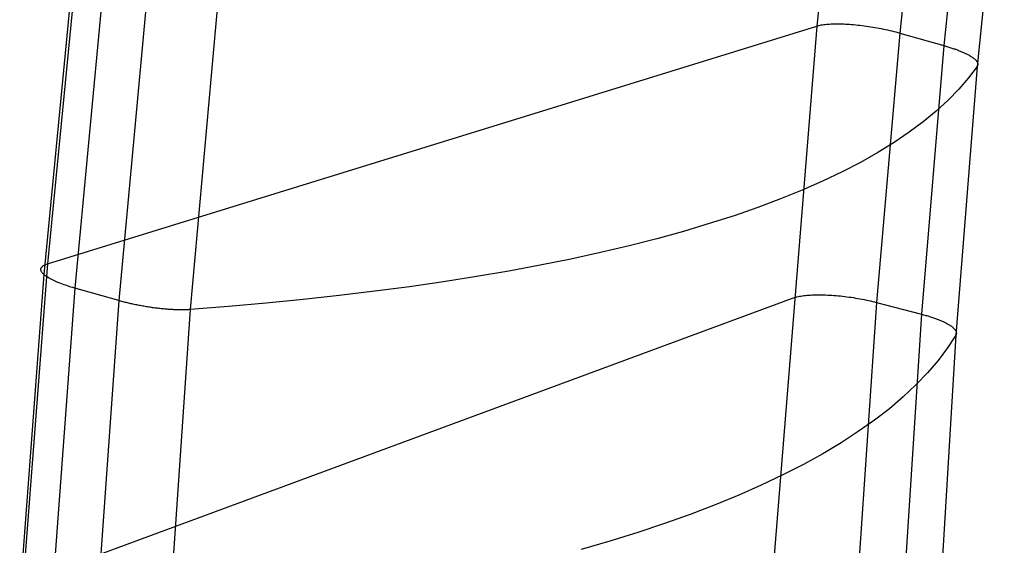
# Model space of a CAD drawing. Header units: millimetres. Extents: x 119 to 175.9, y -203.1 to -153.8.
# Tile 53 of 256: x 119.2 to 122.2, y -179 to -177.4. Entities that reach past the tile are written whole.
import ezdxf

# ---------------------------------------------------------------- set-up
doc = ezdxf.new("R2010")
doc.units = ezdxf.units.MM
doc.header["$MEASUREMENT"] = 0
doc.layers.add('Livello 03', color=5, linetype='Continuous', true_color=0x0000ff)

msp = doc.modelspace()

# ---------------------------------------------------------------- linework, layer by layer
at = {"layer": 'Livello 03'}
for p, q in [((121.7412, -176.5815, 51.5461), (121.6493, -177.4276, 51.1592)), ((121.9951, -176.6109, 51.4544), (121.9061, -177.4492, 51.0663)), ((122.1301, -176.6522, 51.5174), (122.0433, -177.4881, 51.1293)), ((122.2303, -176.7158, 51.7085), (122.146, -177.5525, 51.3211)), ((119.3614, -177.1799, 56.2328), (119.2657, -178.1647, 55.8767)), ((119.3494, -177.2104, 56.3764), (119.2545, -178.1979, 56.021)), ((119.4428, -177.253, 56.4818), (119.3499, -178.24, 56.1267)), ((119.5777, -177.2942, 56.5447), (119.4869, -178.2789, 56.1896)), ((119.7956, -177.328, 56.5028), (119.7076, -178.3065, 56.1469)), ((119.2657, -178.1647, 55.8767), (121.6493, -177.4276, 51.1592)), ((121.6493, -177.4276, 51.1592), (121.5138, -179.1121, 50.3601)), ((121.6493, -177.4276, 51.1592), (121.6524, -177.4267, 51.1533)), ((121.6524, -177.4267, 51.1533), (121.6557, -177.4258, 51.1475)), ((121.6557, -177.4258, 51.1475), (121.6593, -177.4251, 51.1418)), ((121.6593, -177.4251, 51.1418), (121.663, -177.4243, 51.1362)), ((121.663, -177.4243, 51.1362), (121.6669, -177.4237, 51.1307)), ((121.6669, -177.4237, 51.1307), (121.671, -177.4231, 51.1253)), ((121.671, -177.4231, 51.1253), (121.6753, -177.4225, 51.1201)), ((121.6753, -177.4225, 51.1201), (121.6797, -177.4221, 51.1151)), ((121.6797, -177.4221, 51.1151), (121.6844, -177.4217, 51.1101)), ((121.6844, -177.4217, 51.1101), (121.6891, -177.4214, 51.1054)), ((121.6891, -177.4214, 51.1054), (121.6941, -177.4211, 51.1008)), ((121.6941, -177.4211, 51.1008), (121.6992, -177.4209, 51.0964)), ((121.6992, -177.4209, 51.0964), (121.7044, -177.4208, 51.0921)), ((121.7044, -177.4208, 51.0921), (121.7098, -177.4207, 51.088)), ((121.7098, -177.4207, 51.088), (121.7153, -177.4207, 51.0841)), ((121.7153, -177.4207, 51.0841), (121.721, -177.4208, 51.0804)), ((121.721, -177.4208, 51.0804), (121.7268, -177.4209, 51.0769)), ((121.7268, -177.4209, 51.0769), (121.7326, -177.4211, 51.0736)), ((121.7326, -177.4211, 51.0736), (121.7386, -177.4214, 51.0704)), ((121.7386, -177.4214, 51.0704), (121.7447, -177.4217, 51.0675)), ((121.7447, -177.4217, 51.0675), (121.7509, -177.4221, 51.0648)), ((121.7509, -177.4221, 51.0648), (121.7572, -177.4226, 51.0623)), ((121.7572, -177.4226, 51.0623), (121.7635, -177.4231, 51.06)), ((121.7635, -177.4231, 51.06), (121.7699, -177.4237, 51.0579)), ((121.7699, -177.4237, 51.0579), (121.7764, -177.4244, 51.0561)), ((121.7764, -177.4244, 51.0561), (121.7829, -177.4251, 51.0544)), ((121.7829, -177.4251, 51.0544), (121.7894, -177.4259, 51.053)), ((121.7894, -177.4259, 51.053), (121.796, -177.4267, 51.0518)), ((121.796, -177.4267, 51.0518), (121.8027, -177.4276, 51.0508)), ((121.8027, -177.4276, 51.0508), (121.8093, -177.4286, 51.0501)), ((121.8093, -177.4286, 51.0501), (121.816, -177.4296, 51.0496)), ((121.816, -177.4296, 51.0496), (121.8226, -177.4307, 51.0493)), ((121.8226, -177.4307, 51.0493), (121.8293, -177.4318, 51.0493)), ((121.8293, -177.4318, 51.0493), (121.836, -177.433, 51.0495)), ((121.9061, -177.4492, 51.0663), (121.8343, -178.2844, 50.6684)), ((121.836, -177.433, 51.0495), (121.8426, -177.4343, 51.0499)), ((121.8426, -177.4343, 51.0499), (121.8492, -177.4356, 51.0505)), ((121.8492, -177.4356, 51.0505), (121.8558, -177.4369, 51.0514)), ((121.8558, -177.4369, 51.0514), (121.8623, -177.4383, 51.0525)), ((121.8623, -177.4383, 51.0525), (121.8688, -177.4397, 51.0538)), ((121.8688, -177.4397, 51.0538), (121.8752, -177.4412, 51.0553)), ((121.8752, -177.4412, 51.0553), (121.8815, -177.4427, 51.0571)), ((121.8815, -177.4427, 51.0571), (121.8878, -177.4443, 51.0591)), ((121.8878, -177.4443, 51.0591), (121.894, -177.4459, 51.0613)), ((121.894, -177.4459, 51.0613), (121.9001, -177.4475, 51.0637)), ((121.9001, -177.4475, 51.0637), (121.9061, -177.4492, 51.0663)), ((121.9061, -177.4492, 51.0663), (122.0433, -177.4881, 51.1293)), ((122.0433, -177.4881, 51.1293), (121.9741, -178.321, 50.7313)), ((122.0433, -177.4881, 51.1293), (122.0464, -177.489, 51.1307)), ((122.0464, -177.489, 51.1307), (122.0495, -177.4899, 51.1323)), ((122.0495, -177.4899, 51.1323), (122.0526, -177.4909, 51.1339)), ((122.0526, -177.4909, 51.1339), (122.0557, -177.4918, 51.1355)), ((122.0557, -177.4918, 51.1355), (122.0587, -177.4927, 51.1373)), ((122.0587, -177.4927, 51.1373), (122.0617, -177.4937, 51.1391)), ((122.0617, -177.4937, 51.1391), (122.0647, -177.4947, 51.1409)), ((122.0647, -177.4947, 51.1409), (122.0677, -177.4957, 51.1429)), ((122.0677, -177.4957, 51.1429), (122.0707, -177.4967, 51.1449)), ((122.0707, -177.4967, 51.1449), (122.0736, -177.4977, 51.1469)), ((122.0736, -177.4977, 51.1469), (122.0765, -177.4987, 51.1491)), ((122.0765, -177.4987, 51.1491), (122.0794, -177.4997, 51.1513)), ((122.0794, -177.4997, 51.1513), (122.0822, -177.5007, 51.1535)), ((122.0822, -177.5007, 51.1535), (122.085, -177.5018, 51.1558)), ((122.085, -177.5018, 51.1558), (122.0878, -177.5028, 51.1582)), ((122.0878, -177.5028, 51.1582), (122.0905, -177.5039, 51.1607)), ((122.0905, -177.5039, 51.1607), (122.0932, -177.505, 51.1632)), ((122.0932, -177.505, 51.1632), (122.0958, -177.5061, 51.1658)), ((122.0958, -177.5061, 51.1658), (122.0984, -177.5071, 51.1684)), ((122.0984, -177.5071, 51.1684), (122.1009, -177.5082, 51.1711)), ((122.1009, -177.5082, 51.1711), (122.1034, -177.5093, 51.1739)), ((122.1034, -177.5093, 51.1739), (122.1058, -177.5104, 51.1767)), ((122.1058, -177.5104, 51.1767), (122.1082, -177.5115, 51.1795)), ((122.1082, -177.5115, 51.1795), (122.1105, -177.5126, 51.1825)), ((122.1105, -177.5126, 51.1825), (122.1127, -177.5138, 51.1854)), ((122.1127, -177.5138, 51.1854), (122.1149, -177.5149, 51.1884)), ((122.1149, -177.5149, 51.1884), (122.1171, -177.516, 51.1915)), ((122.1171, -177.516, 51.1915), (122.1192, -177.5171, 51.1946)), ((122.1192, -177.5171, 51.1946), (122.1212, -177.5182, 51.1978)), ((122.1212, -177.5182, 51.1978), (122.1231, -177.5193, 51.201)), ((122.1231, -177.5193, 51.201), (122.125, -177.5205, 51.2043)), ((122.125, -177.5205, 51.2043), (122.1268, -177.5216, 51.2076)), ((122.1268, -177.5216, 51.2076), (122.1285, -177.5227, 51.2109)), ((122.1285, -177.5227, 51.2109), (122.1302, -177.5238, 51.2142)), ((122.146, -177.5525, 51.3211), (122.0799, -178.3863, 50.9243)), ((122.146, -177.5525, 51.3211), (122.1195, -177.5881, 51.4861)), ((122.1302, -177.5238, 51.2142), (122.1318, -177.5249, 51.2176)), ((122.1318, -177.5249, 51.2176), (122.1333, -177.526, 51.2211)), ((122.1333, -177.526, 51.2211), (122.1348, -177.5271, 51.2245)), ((122.1348, -177.5271, 51.2245), (122.1361, -177.5282, 51.228)), ((122.1361, -177.5282, 51.228), (122.1375, -177.5292, 51.2315)), ((122.1375, -177.5292, 51.2315), (122.1387, -177.5303, 51.2351)), ((122.1387, -177.5303, 51.2351), (122.1398, -177.5314, 51.2386)), ((122.1398, -177.5314, 51.2386), (122.1409, -177.5324, 51.2422)), ((122.1409, -177.5324, 51.2422), (122.1419, -177.5335, 51.2458)), ((122.1419, -177.5335, 51.2458), (122.1428, -177.5345, 51.2494)), ((122.1428, -177.5345, 51.2494), (122.1437, -177.5355, 51.253)), ((122.1437, -177.5355, 51.253), (122.1445, -177.5365, 51.2566)), ((122.1445, -177.5365, 51.2566), (122.1452, -177.5376, 51.2603)), ((122.1452, -177.5376, 51.2603), (122.1458, -177.5385, 51.2639)), ((122.1458, -177.5385, 51.2639), (122.1463, -177.5395, 51.2676)), ((122.1465, -177.5517, 51.3177), (122.146, -177.5525, 51.3211)), ((122.1463, -177.5395, 51.2676), (122.1468, -177.5405, 51.2712)), ((122.1469, -177.551, 51.3142), (122.1465, -177.5517, 51.3177)), ((122.1468, -177.5405, 51.2712), (122.1472, -177.5414, 51.2748)), ((122.1473, -177.5502, 51.3107), (122.1469, -177.551, 51.3142)), ((122.1472, -177.5414, 51.2748), (122.1475, -177.5424, 51.2785)), ((122.1476, -177.5494, 51.3072), (122.1473, -177.5502, 51.3107)), ((122.1475, -177.5424, 51.2785), (122.1478, -177.5433, 51.2821)), ((122.1478, -177.5486, 51.3037), (122.1476, -177.5494, 51.3072)), ((122.1478, -177.5433, 51.2821), (122.148, -177.5442, 51.2857)), ((122.148, -177.5477, 51.3001), (122.1478, -177.5486, 51.3037)), ((122.148, -177.5442, 51.2857), (122.1481, -177.5451, 51.2893)), ((122.1481, -177.5469, 51.2965), (122.148, -177.5477, 51.3001)), ((122.1481, -177.5451, 51.2893), (122.1481, -177.546, 51.2929)), ((122.1481, -177.546, 51.2929), (122.1481, -177.5469, 51.2965)), ((122.1195, -177.5881, 51.4861), (122.0895, -177.6231, 51.6512)), ((122.0895, -177.6231, 51.6512), (122.0562, -177.6575, 51.8162)), ((122.0562, -177.6575, 51.8162), (122.0195, -177.6913, 51.9812)), ((122.0195, -177.6913, 51.9812), (121.9793, -177.7244, 52.1459)), ((121.9793, -177.7244, 52.1459), (121.9358, -177.7569, 52.3102)), ((121.9358, -177.7569, 52.3102), (121.8889, -177.7887, 52.4742)), ((121.8889, -177.7887, 52.4742), (121.8385, -177.8198, 52.6376)), ((121.8385, -177.8198, 52.6376), (121.7848, -177.8501, 52.8004)), ((121.7848, -177.8501, 52.8004), (121.7277, -177.8797, 52.9624)), ((121.7277, -177.8797, 52.9624), (121.6673, -177.9085, 53.1236)), ((121.6673, -177.9085, 53.1236), (121.6036, -177.9366, 53.2839)), ((121.6036, -177.9366, 53.2839), (121.5366, -177.9637, 53.4431)), ((121.5366, -177.9637, 53.4431), (121.4663, -177.9901, 53.6012)), ((121.4663, -177.9901, 53.6012), (121.3929, -178.0156, 53.758)), ((121.3162, -178.0402, 53.9135), (121.2365, -178.064, 54.0675)), ((121.3929, -178.0156, 53.758), (121.3162, -178.0402, 53.9135)), ((121.2365, -178.064, 54.0675), (121.1536, -178.0868, 54.22)), ((121.1536, -178.0868, 54.22), (121.0678, -178.1087, 54.3709)), ((120.979, -178.1297, 54.52), (120.8873, -178.1498, 54.6674)), ((121.0678, -178.1087, 54.3709), (120.979, -178.1297, 54.52)), ((120.8873, -178.1498, 54.6674), (120.7927, -178.1689, 54.8129)), ((119.2657, -178.1647, 55.8767), (119.1898, -179.1527, 55.5242)), ((119.245, -178.1825, 55.9644), (119.2451, -178.1809, 55.958)), ((119.2452, -178.1841, 55.9709), (119.245, -178.1825, 55.9644)), ((119.2451, -178.1809, 55.958), (119.2454, -178.1794, 55.9516)), ((119.2456, -178.1857, 55.9773), (119.2452, -178.1841, 55.9709)), ((119.2454, -178.1794, 55.9516), (119.2459, -178.1779, 55.9451)), ((119.2462, -178.1874, 55.9837), (119.2456, -178.1857, 55.9773)), ((119.2459, -178.1779, 55.9451), (119.2466, -178.1765, 55.9387)), ((119.247, -178.1891, 55.99), (119.2462, -178.1874, 55.9837)), ((119.2466, -178.1765, 55.9387), (119.2475, -178.1751, 55.9323)), ((119.2481, -178.1908, 55.9963), (119.247, -178.1891, 55.99)), ((119.2475, -178.1751, 55.9323), (119.2487, -178.1738, 55.9259)), ((119.2494, -178.1925, 56.0026), (119.2481, -178.1908, 55.9963)), ((119.2487, -178.1738, 55.9259), (119.2501, -178.1725, 55.9196)), ((119.2509, -178.1943, 56.0088), (119.2494, -178.1925, 56.0026)), ((119.2501, -178.1725, 55.9196), (119.2517, -178.1712, 55.9133)), ((119.2526, -178.1961, 56.0149), (119.2509, -178.1943, 56.0088)), ((119.2517, -178.1712, 55.9133), (119.2535, -178.17, 55.907)), ((119.2535, -178.17, 55.907), (119.2555, -178.1688, 55.9008)), ((119.2555, -178.1688, 55.9008), (119.2578, -178.1677, 55.8947)), ((119.2578, -178.1677, 55.8947), (119.2602, -178.1667, 55.8886)), ((119.2602, -178.1667, 55.8886), (119.2629, -178.1657, 55.8826)), ((119.2629, -178.1657, 55.8826), (119.2657, -178.1647, 55.8767)), ((120.6954, -178.187, 54.9564), (120.5954, -178.2042, 55.0978)), ((120.7927, -178.1689, 54.8129), (120.6954, -178.187, 54.9564)), ((119.2545, -178.1979, 56.021), (119.1795, -179.1887, 55.6697)), ((119.2545, -178.1979, 56.021), (119.2526, -178.1961, 56.0149)), ((119.2566, -178.1997, 56.027), (119.2545, -178.1979, 56.021)), ((119.259, -178.2016, 56.0329), (119.2566, -178.1997, 56.027)), ((119.2615, -178.2034, 56.0387), (119.259, -178.2016, 56.0329)), ((119.2643, -178.2053, 56.0445), (119.2615, -178.2034, 56.0387)), ((119.2673, -178.2072, 56.0501), (119.2643, -178.2053, 56.0445)), ((119.2704, -178.2091, 56.0556), (119.2673, -178.2072, 56.0501)), ((119.2738, -178.2109, 56.061), (119.2704, -178.2091, 56.0556)), ((119.2773, -178.2128, 56.0663), (119.2738, -178.2109, 56.061)), ((119.281, -178.2147, 56.0714), (119.2773, -178.2128, 56.0663)), ((119.2849, -178.2166, 56.0764), (119.281, -178.2147, 56.0714)), ((119.289, -178.2185, 56.0813), (119.2849, -178.2166, 56.0764)), ((119.2933, -178.2204, 56.086), (119.289, -178.2185, 56.0813)), ((119.2977, -178.2223, 56.0906), (119.2933, -178.2204, 56.086)), ((119.3023, -178.2241, 56.095), (119.2977, -178.2223, 56.0906)), ((119.307, -178.226, 56.0992), (119.3023, -178.2241, 56.095)), ((120.4928, -178.2204, 55.2371), (120.3876, -178.2357, 55.3742)), ((120.5954, -178.2042, 55.0978), (120.4928, -178.2204, 55.2371)), ((119.3499, -178.24, 56.1267), (119.2772, -179.2304, 55.7759)), ((119.3119, -178.2278, 56.1033), (119.307, -178.226, 56.0992)), ((119.3169, -178.2296, 56.1072), (119.3119, -178.2278, 56.1033)), ((119.3221, -178.2314, 56.1109), (119.3169, -178.2296, 56.1072)), ((119.3274, -178.2332, 56.1145), (119.3221, -178.2314, 56.1109)), ((119.3329, -178.2349, 56.1178), (119.3274, -178.2332, 56.1145)), ((119.3384, -178.2367, 56.121), (119.3329, -178.2349, 56.1178)), ((119.3441, -178.2384, 56.124), (119.3384, -178.2367, 56.121)), ((119.3499, -178.24, 56.1267), (119.3441, -178.2384, 56.124)), ((119.4869, -178.2789, 56.1896), (119.3499, -178.24, 56.1267)), ((120.28, -178.2499, 55.5091), (120.1699, -178.2632, 55.6416)), ((120.3876, -178.2357, 55.3742), (120.28, -178.2499, 55.5091)), ((119.1898, -179.1527, 55.5242), (121.5742, -178.2708, 50.7629)), ((119.4869, -178.2789, 56.1896), (119.4169, -179.267, 55.8388)), ((119.4901, -178.2798, 56.1911), (119.4869, -178.2789, 56.1896)), ((119.4933, -178.2807, 56.1924), (119.4901, -178.2798, 56.1911)), ((119.4965, -178.2816, 56.1937), (119.4933, -178.2807, 56.1924)), ((119.4998, -178.2824, 56.195), (119.4965, -178.2816, 56.1937)), ((119.5031, -178.2833, 56.1962), (119.4998, -178.2824, 56.195)), ((119.5064, -178.2842, 56.1973), (119.5031, -178.2833, 56.1962)), ((119.5098, -178.285, 56.1984), (119.5064, -178.2842, 56.1973)), ((119.5133, -178.2858, 56.1994), (119.5098, -178.285, 56.1984)), ((119.5168, -178.2867, 56.2003), (119.5133, -178.2858, 56.1994)), ((120.0576, -178.2755, 55.7716), (119.943, -178.2868, 55.8993)), ((120.1699, -178.2632, 55.6416), (120.0576, -178.2755, 55.7716)), ((121.5742, -178.2708, 50.7629), (121.5773, -178.2698, 50.7569)), ((121.5773, -178.2698, 50.7569), (121.5806, -178.2687, 50.751)), ((121.5806, -178.2687, 50.751), (121.5842, -178.2677, 50.7453)), ((121.5842, -178.2677, 50.7453), (121.5879, -178.2668, 50.7396)), ((121.5879, -178.2668, 50.7396), (121.5918, -178.266, 50.7341)), ((121.5918, -178.266, 50.7341), (121.5959, -178.2652, 50.7287)), ((121.5959, -178.2652, 50.7287), (121.6002, -178.2645, 50.7234)), ((121.6002, -178.2645, 50.7234), (121.6047, -178.2638, 50.7183)), ((121.6047, -178.2638, 50.7183), (121.6094, -178.2632, 50.7133)), ((121.6094, -178.2632, 50.7133), (121.6142, -178.2626, 50.7085)), ((121.6142, -178.2626, 50.7085), (121.6192, -178.2622, 50.7039)), ((121.6192, -178.2622, 50.7039), (121.6244, -178.2618, 50.6994)), ((121.6244, -178.2618, 50.6994), (121.6296, -178.2614, 50.6951)), ((121.6296, -178.2614, 50.6951), (121.6351, -178.2611, 50.6909)), ((121.6351, -178.2611, 50.6909), (121.6407, -178.2609, 50.687)), ((121.6407, -178.2609, 50.687), (121.6464, -178.2608, 50.6832)), ((121.6464, -178.2608, 50.6832), (121.6522, -178.2607, 50.6797)), ((121.6522, -178.2607, 50.6797), (121.6582, -178.2607, 50.6763)), ((121.6582, -178.2607, 50.6763), (121.6642, -178.2608, 50.6731)), ((121.6642, -178.2608, 50.6731), (121.6704, -178.2609, 50.6701)), ((121.6704, -178.2609, 50.6701), (121.6766, -178.2611, 50.6674)), ((121.6766, -178.2611, 50.6674), (121.683, -178.2614, 50.6648)), ((121.683, -178.2614, 50.6648), (121.6894, -178.2617, 50.6625)), ((121.6894, -178.2617, 50.6625), (121.6959, -178.2621, 50.6604)), ((121.6959, -178.2621, 50.6604), (121.7024, -178.2626, 50.6585)), ((121.7024, -178.2626, 50.6585), (121.709, -178.2631, 50.6568)), ((121.709, -178.2631, 50.6568), (121.7157, -178.2637, 50.6554)), ((121.7157, -178.2637, 50.6554), (121.7224, -178.2644, 50.6542)), ((121.7224, -178.2644, 50.6542), (121.7291, -178.2651, 50.6532)), ((121.7291, -178.2651, 50.6532), (121.7358, -178.2659, 50.6524)), ((121.7358, -178.2659, 50.6524), (121.7426, -178.2667, 50.6519)), ((121.7426, -178.2667, 50.6519), (121.7494, -178.2676, 50.6516)), ((121.7494, -178.2676, 50.6516), (121.7561, -178.2686, 50.6515)), ((121.7561, -178.2686, 50.6515), (121.7629, -178.2696, 50.6516)), ((121.7629, -178.2696, 50.6516), (121.7696, -178.2707, 50.652)), ((121.7696, -178.2707, 50.652), (121.7764, -178.2719, 50.6527)), ((121.7764, -178.2719, 50.6527), (121.783, -178.2731, 50.6535)), ((121.8343, -178.2844, 50.6684), (121.7774, -179.1173, 50.2636)), ((121.783, -178.2731, 50.6535), (121.7897, -178.2743, 50.6546)), ((121.7897, -178.2743, 50.6546), (121.7963, -178.2756, 50.6559)), ((121.7963, -178.2756, 50.6559), (121.8028, -178.2769, 50.6574)), ((121.8028, -178.2769, 50.6574), (121.8092, -178.2783, 50.6592)), ((121.8092, -178.2783, 50.6592), (121.8156, -178.2798, 50.6611)), ((121.8156, -178.2798, 50.6611), (121.8219, -178.2813, 50.6633)), ((121.8219, -178.2813, 50.6633), (121.8281, -178.2828, 50.6658)), ((121.8281, -178.2828, 50.6658), (121.8343, -178.2844, 50.6684)), ((121.8343, -178.2844, 50.6684), (121.9741, -178.321, 50.7313)), ((119.5203, -178.2875, 56.2012), (119.5168, -178.2867, 56.2003)), ((119.5238, -178.2883, 56.2021), (119.5203, -178.2875, 56.2012)), ((119.5274, -178.2891, 56.2028), (119.5238, -178.2883, 56.2021)), ((119.531, -178.2899, 56.2035), (119.5274, -178.2891, 56.2028)), ((119.5346, -178.2907, 56.2042), (119.531, -178.2899, 56.2035)), ((119.5383, -178.2915, 56.2047), (119.5346, -178.2907, 56.2042)), ((119.542, -178.2922, 56.2052), (119.5383, -178.2915, 56.2047)), ((119.5457, -178.293, 56.2057), (119.542, -178.2922, 56.2052)), ((119.5494, -178.2937, 56.206), (119.5457, -178.293, 56.2057)), ((119.5532, -178.2944, 56.2063), (119.5494, -178.2937, 56.206)), ((119.557, -178.2951, 56.2065), (119.5532, -178.2944, 56.2063)), ((119.5608, -178.2958, 56.2066), (119.557, -178.2951, 56.2065)), ((119.5646, -178.2965, 56.2067), (119.5608, -178.2958, 56.2066)), ((119.5684, -178.2971, 56.2067), (119.5646, -178.2965, 56.2067)), ((119.5722, -178.2977, 56.2066), (119.5684, -178.2971, 56.2067)), ((119.576, -178.2984, 56.2064), (119.5722, -178.2977, 56.2066)), ((119.5799, -178.299, 56.2062), (119.576, -178.2984, 56.2064)), ((119.5837, -178.2995, 56.2058), (119.5799, -178.299, 56.2062)), ((119.5876, -178.3001, 56.2054), (119.5837, -178.2995, 56.2058)), ((119.5914, -178.3007, 56.205), (119.5876, -178.3001, 56.2054)), ((119.5952, -178.3012, 56.2044), (119.5914, -178.3007, 56.205)), ((119.599, -178.3017, 56.2038), (119.5952, -178.3012, 56.2044)), ((119.6029, -178.3022, 56.2031), (119.599, -178.3017, 56.2038)), ((119.6067, -178.3026, 56.2023), (119.6029, -178.3022, 56.2031)), ((119.6104, -178.3031, 56.2015), (119.6067, -178.3026, 56.2023)), ((119.6142, -178.3035, 56.2005), (119.6104, -178.3031, 56.2015)), ((119.618, -178.3039, 56.1995), (119.6142, -178.3035, 56.2005)), ((119.6217, -178.3043, 56.1985), (119.618, -178.3039, 56.1995)), ((119.6254, -178.3047, 56.1973), (119.6217, -178.3043, 56.1985)), ((119.6291, -178.305, 56.1961), (119.6254, -178.3047, 56.1973)), ((119.6327, -178.3053, 56.1948), (119.6291, -178.305, 56.1961)), ((119.6364, -178.3056, 56.1935), (119.6327, -178.3053, 56.1948)), ((119.6399, -178.3059, 56.1921), (119.6364, -178.3056, 56.1935)), ((119.6435, -178.3061, 56.1906), (119.6399, -178.3059, 56.1921)), ((119.7076, -178.3065, 56.1469), (119.6407, -179.2883, 55.7949)), ((119.647, -178.3064, 56.189), (119.6435, -178.3061, 56.1906)), ((119.6505, -178.3066, 56.1874), (119.647, -178.3064, 56.189)), ((119.654, -178.3068, 56.1858), (119.6505, -178.3066, 56.1874)), ((119.6574, -178.3069, 56.184), (119.654, -178.3068, 56.1858)), ((119.6607, -178.3071, 56.1822), (119.6574, -178.3069, 56.184)), ((119.664, -178.3072, 56.1804), (119.6607, -178.3071, 56.1822)), ((119.6673, -178.3073, 56.1785), (119.664, -178.3072, 56.1804)), ((119.6705, -178.3074, 56.1765), (119.6673, -178.3073, 56.1785)), ((119.6737, -178.3074, 56.1745), (119.6705, -178.3074, 56.1765)), ((119.6768, -178.3075, 56.1724), (119.6737, -178.3074, 56.1745)), ((119.6799, -178.3075, 56.1703), (119.6768, -178.3075, 56.1724)), ((119.6829, -178.3075, 56.1681), (119.6799, -178.3075, 56.1703)), ((119.6859, -178.3074, 56.1659), (119.6829, -178.3075, 56.1681)), ((119.6888, -178.3074, 56.1637), (119.6859, -178.3074, 56.1659)), ((119.6917, -178.3073, 56.1614), (119.6888, -178.3074, 56.1637)), ((119.6945, -178.3072, 56.1591), (119.6917, -178.3073, 56.1614)), ((119.6972, -178.3071, 56.1567), (119.6945, -178.3072, 56.1591)), ((119.6999, -178.307, 56.1543), (119.6972, -178.3071, 56.1567)), ((119.7025, -178.3069, 56.1519), (119.6999, -178.307, 56.1543)), ((119.7051, -178.3067, 56.1494), (119.7025, -178.3069, 56.1519)), ((119.7076, -178.3065, 56.1469), (119.7051, -178.3067, 56.1494)), ((119.8263, -178.2972, 56.0244), (119.7076, -178.3065, 56.1469)), ((119.943, -178.2868, 55.8993), (119.8263, -178.2972, 56.0244)), ((121.9741, -178.321, 50.7313), (121.9201, -179.1516, 50.3266)), ((121.9741, -178.321, 50.7313), (121.9773, -178.3219, 50.7328)), ((121.9773, -178.3219, 50.7328), (121.9804, -178.3227, 50.7343)), ((121.9804, -178.3227, 50.7343), (121.9836, -178.3236, 50.7359)), ((121.9836, -178.3236, 50.7359), (121.9867, -178.3245, 50.7376)), ((121.9867, -178.3245, 50.7376), (121.9898, -178.3254, 50.7393)), ((121.9898, -178.3254, 50.7393), (121.9929, -178.3263, 50.7411)), ((121.9929, -178.3263, 50.7411), (121.996, -178.3272, 50.743)), ((121.996, -178.3272, 50.743), (121.999, -178.3282, 50.745)), ((121.999, -178.3282, 50.745), (122.0021, -178.3291, 50.747)), ((122.0021, -178.3291, 50.747), (122.005, -178.3301, 50.749)), ((122.005, -178.3301, 50.749), (122.008, -178.3311, 50.7512)), ((122.008, -178.3311, 50.7512), (122.0109, -178.3321, 50.7534)), ((122.0109, -178.3321, 50.7534), (122.0138, -178.3331, 50.7556)), ((122.0138, -178.3331, 50.7556), (122.0167, -178.3341, 50.758)), ((122.0167, -178.3341, 50.758), (122.0195, -178.3351, 50.7604)), ((122.0195, -178.3351, 50.7604), (122.0223, -178.3362, 50.7628)), ((122.0223, -178.3362, 50.7628), (122.025, -178.3372, 50.7654)), ((122.025, -178.3372, 50.7654), (122.0277, -178.3383, 50.7679)), ((122.0277, -178.3383, 50.7679), (122.0303, -178.3394, 50.7706)), ((122.0303, -178.3394, 50.7706), (122.0329, -178.3404, 50.7733)), ((122.0329, -178.3404, 50.7733), (122.0355, -178.3415, 50.7761)), ((122.0355, -178.3415, 50.7761), (122.038, -178.3426, 50.7789)), ((122.038, -178.3426, 50.7789), (122.0404, -178.3437, 50.7818)), ((122.0404, -178.3437, 50.7818), (122.0428, -178.3448, 50.7847)), ((122.0428, -178.3448, 50.7847), (122.0451, -178.3459, 50.7877)), ((122.0451, -178.3459, 50.7877), (122.0473, -178.347, 50.7907)), ((122.0473, -178.347, 50.7907), (122.0495, -178.3481, 50.7938)), ((122.0495, -178.3481, 50.7938), (122.0517, -178.3493, 50.7969)), ((122.0517, -178.3493, 50.7969), (122.0537, -178.3504, 50.8001)), ((122.0537, -178.3504, 50.8001), (122.0557, -178.3515, 50.8033)), ((122.0557, -178.3515, 50.8033), (122.0577, -178.3526, 50.8066)), ((122.0577, -178.3526, 50.8066), (122.0595, -178.3538, 50.8099)), ((122.0595, -178.3538, 50.8099), (122.0613, -178.3549, 50.8133)), ((122.0613, -178.3549, 50.8133), (122.063, -178.356, 50.8167)), ((122.063, -178.356, 50.8167), (122.0647, -178.3571, 50.8201)), ((122.0647, -178.3571, 50.8201), (122.0663, -178.3583, 50.8235)), ((122.0663, -178.3583, 50.8235), (122.0678, -178.3594, 50.827)), ((122.0678, -178.3594, 50.827), (122.0692, -178.3605, 50.8305)), ((122.0692, -178.3605, 50.8305), (122.0705, -178.3616, 50.8341)), ((122.0705, -178.3616, 50.8341), (122.0718, -178.3627, 50.8376)), ((122.0718, -178.3627, 50.8376), (122.073, -178.3638, 50.8412)), ((122.073, -178.3638, 50.8412), (122.0741, -178.3649, 50.8448)), ((122.0741, -178.3649, 50.8448), (122.0752, -178.366, 50.8484)), ((122.0752, -178.366, 50.8484), (122.0761, -178.3671, 50.852)), ((122.0761, -178.3671, 50.852), (122.077, -178.3681, 50.8557)), ((122.077, -178.3681, 50.8557), (122.0779, -178.3692, 50.8593)), ((122.0779, -178.3692, 50.8593), (122.0786, -178.3703, 50.863)), ((122.0786, -178.3703, 50.863), (122.0793, -178.3713, 50.8666)), ((122.0793, -178.3713, 50.8666), (122.0798, -178.3723, 50.8703)), ((122.0798, -178.3723, 50.8703), (122.0804, -178.3733, 50.874)), ((122.0804, -178.3733, 50.874), (122.0808, -178.3744, 50.8776)), ((122.0808, -178.3744, 50.8776), (122.0811, -178.3754, 50.8813)), ((122.0811, -178.3754, 50.8813), (122.0814, -178.3763, 50.885)), ((122.0814, -178.3763, 50.885), (122.0816, -178.3773, 50.8886)), ((122.0816, -178.3773, 50.8886), (122.0818, -178.3783, 50.8923)), ((122.0799, -178.3863, 50.9243), (122.0296, -179.2178, 50.5208)), ((122.0799, -178.3863, 50.9243), (122.0543, -178.4255, 51.0906)), ((122.0804, -178.3854, 50.9208), (122.0799, -178.3863, 50.9243)), ((122.0808, -178.3846, 50.9173), (122.0804, -178.3854, 50.9208)), ((122.0812, -178.3837, 50.9138), (122.0808, -178.3846, 50.9173)), ((122.0814, -178.3829, 50.9102), (122.0812, -178.3837, 50.9138)), ((122.0816, -178.382, 50.9067), (122.0814, -178.3829, 50.9102)), ((122.0818, -178.3811, 50.9031), (122.0816, -178.382, 50.9067)), ((122.0818, -178.3783, 50.8923), (122.0819, -178.3792, 50.8959)), ((122.0819, -178.3802, 50.8995), (122.0818, -178.3811, 50.9031)), ((122.0819, -178.3792, 50.8959), (122.0819, -178.3802, 50.8995)), ((122.0543, -178.4255, 51.0906), (122.0251, -178.4642, 51.257)), ((122.0251, -178.4642, 51.257), (121.9926, -178.5024, 51.4234)), ((121.9926, -178.5024, 51.4234), (121.9565, -178.5401, 51.5897)), ((121.9565, -178.5401, 51.5897), (121.917, -178.5772, 51.7558)), ((121.917, -178.5772, 51.7558), (121.8741, -178.6138, 51.9216)), ((121.8741, -178.6138, 51.9216), (121.8277, -178.6497, 52.0869)), ((121.8277, -178.6497, 52.0869), (121.7778, -178.685, 52.2518)), ((121.7778, -178.685, 52.2518), (121.7245, -178.7196, 52.416)), ((121.7245, -178.7196, 52.416), (121.6678, -178.7536, 52.5794)), ((121.6678, -178.7536, 52.5794), (121.6077, -178.7868, 52.742)), ((121.6077, -178.7868, 52.742), (121.5442, -178.8193, 52.9037)), ((121.5442, -178.8193, 52.9037), (121.4774, -178.851, 53.0644)), ((121.4774, -178.851, 53.0644), (121.4073, -178.882, 53.2239)), ((121.4073, -178.882, 53.2239), (121.3339, -178.9122, 53.3821)), ((121.3339, -178.9122, 53.3821), (121.2572, -178.9415, 53.539)), ((121.2572, -178.9415, 53.539), (121.1774, -178.97, 53.6945)), ((121.1774, -178.97, 53.6945), (121.0945, -178.9977, 53.8485)), ((121.0945, -178.9977, 53.8485), (121.0084, -179.0245, 54.0008)), ((121.0084, -179.0245, 54.0008), (120.9194, -179.0504, 54.1514))]:
    msp.add_line(p, q, dxfattribs=at)

doc.saveas('drawing.dxf')
